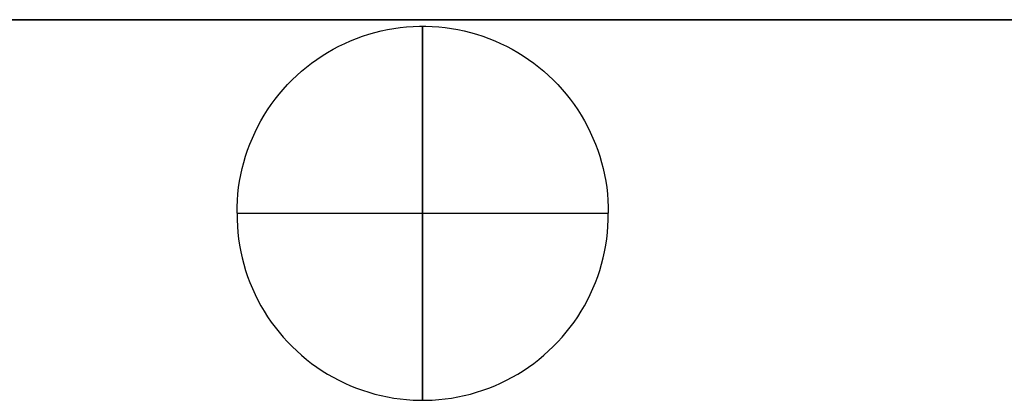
# Model space of a CAD drawing. Header units: millimetres. Extents: x -299 to -179, y 76 to 121.
# Tile 38 of 69: x -209.44 to -194.37, y 92.51 to 98.33. Entities that reach past the tile are written whole.
import ezdxf

# ---------------------------------------------------------------- set-up
doc = ezdxf.new("R2010")
doc.units = ezdxf.units.MM
doc.header["$MEASUREMENT"] = 0
doc.layers.add('Predefinito', color=7, linetype='Continuous', true_color=0x000000)

msp = doc.modelspace()

# ---------------------------------------------------------------- linework, layer by layer
at = {"layer": 'Predefinito'}
for p, q in [((-299.041, 98.335, -14), (-179.541, 98.335, -14)), ((-183.072, 98.335, -9.079), (-225.44, 98.335, -9.079)), ((-204.097, 98.112, -8.69), (-204.002, 98.139, -8.69)), ((-204.002, 98.139, -8.69), (-203.907, 98.163, -8.69)), ((-203.907, 98.163, -8.69), (-203.81, 98.183, -8.69)), ((-203.81, 98.183, -8.69), (-203.713, 98.2, -8.69)), ((-203.713, 98.2, -8.69), (-203.616, 98.214, -8.69)), ((-203.616, 98.214, -8.69), (-203.518, 98.224, -8.69)), ((-203.518, 98.224, -8.69), (-203.419, 98.231, -8.69)), ((-203.419, 98.231, -8.69), (-203.321, 98.235, -8.69)), ((-203.321, 98.235, -8.69), (-203.222, 98.235, -8.69)), ((-203.272, 98.234, -8.696), (-203.272, 98.235, -8.694)), ((-203.272, 98.235, -8.694), (-203.272, 98.235, -8.693)), ((-203.272, 98.235, -8.693), (-203.272, 98.235, -8.691)), ((-203.272, 98.235, -8.691), (-203.272, 98.235, -8.69)), ((-203.272, 98.235, -8.69), (-203.272, 98.235, -8.689)), ((-203.272, 98.235, -8.689), (-203.272, 98.235, -8.687)), ((-203.272, 98.235, -8.687), (-203.272, 98.235, -8.686)), ((-203.272, 98.235, -8.686), (-203.272, 98.234, -8.684)), ((-203.272, 98.233, -8.698), (-203.272, 98.234, -8.697)), ((-203.272, 98.234, -8.697), (-203.272, 98.234, -8.696)), ((-203.272, 98.234, -8.684), (-203.272, 98.234, -8.683)), ((-203.272, 98.234, -8.683), (-203.272, 98.233, -8.682)), ((-203.272, 98.232, -8.701), (-203.272, 98.233, -8.7)), ((-203.272, 98.233, -8.7), (-203.272, 98.233, -8.698)), ((-203.272, 98.233, -8.682), (-203.272, 98.233, -8.68)), ((-203.272, 98.233, -8.68), (-203.272, 98.232, -8.679)), ((-203.272, 98.231, -8.703), (-203.272, 98.232, -8.701)), ((-203.272, 98.232, -8.679), (-203.272, 98.231, -8.677)), ((-203.272, 98.23, -8.705), (-203.272, 98.231, -8.704)), ((-203.272, 98.231, -8.704), (-203.272, 98.231, -8.703)), ((-203.272, 98.231, -8.677), (-203.272, 98.231, -8.676)), ((-203.272, 98.231, -8.676), (-203.272, 98.23, -8.675)), ((-203.272, 98.229, -8.707), (-203.272, 98.23, -8.705)), ((-203.272, 98.23, -8.675), (-203.272, 98.229, -8.673)), ((-203.272, 98.227, -8.708), (-203.272, 98.229, -8.707)), ((-203.272, 98.229, -8.673), (-203.272, 98.227, -8.672)), ((-203.272, 98.226, -8.71), (-203.272, 98.227, -8.708)), ((-203.272, 98.227, -8.672), (-203.272, 98.226, -8.67)), ((-203.272, 98.225, -8.711), (-203.272, 98.226, -8.71)), ((-203.272, 98.226, -8.67), (-203.272, 98.225, -8.669)), ((-203.272, 98.223, -8.712), (-203.272, 98.225, -8.711)), ((-203.272, 98.225, -8.669), (-203.272, 98.223, -8.668)), ((-203.272, 98.222, -8.714), (-203.272, 98.223, -8.712)), ((-203.272, 98.223, -8.668), (-203.272, 98.222, -8.666)), ((-203.272, 98.22, -8.715), (-203.272, 98.222, -8.714)), ((-203.272, 98.222, -8.666), (-203.272, 98.22, -8.665)), ((-203.272, 98.219, -8.717), (-203.272, 98.22, -8.715)), ((-203.272, 98.22, -8.665), (-203.272, 98.219, -8.663)), ((-203.272, 98.217, -8.718), (-203.272, 98.219, -8.717)), ((-203.272, 98.219, -8.663), (-203.272, 98.217, -8.662)), ((-203.272, 98.215, -8.72), (-203.272, 98.217, -8.718)), ((-203.272, 98.217, -8.662), (-203.272, 98.215, -8.66)), ((-203.272, 98.213, -8.721), (-203.272, 98.215, -8.72)), ((-203.272, 98.215, -8.66), (-203.272, 98.213, -8.659)), ((-203.272, 98.211, -8.722), (-203.272, 98.213, -8.721)), ((-203.272, 98.213, -8.659), (-203.272, 98.211, -8.658)), ((-203.272, 98.209, -8.724), (-203.272, 98.211, -8.722)), ((-203.272, 98.211, -8.658), (-203.272, 98.209, -8.656)), ((-203.272, 98.206, -8.725), (-203.272, 98.209, -8.724)), ((-203.272, 98.209, -8.656), (-203.272, 98.206, -8.655)), ((-203.272, 98.204, -8.727), (-203.272, 98.206, -8.725)), ((-203.272, 98.206, -8.655), (-203.272, 98.204, -8.653)), ((-203.272, 98.199, -8.73), (-203.272, 98.204, -8.727)), ((-203.272, 98.204, -8.653), (-203.272, 98.199, -8.65)), ((-203.272, 98.193, -8.733), (-203.272, 98.199, -8.73)), ((-203.272, 98.199, -8.65), (-203.272, 98.193, -8.647)), ((-203.272, 98.187, -8.735), (-203.272, 98.193, -8.733)), ((-203.272, 98.193, -8.647), (-203.272, 98.187, -8.645)), ((-203.272, 98.181, -8.738), (-203.272, 98.187, -8.735)), ((-203.272, 98.187, -8.645), (-203.272, 98.181, -8.642)), ((-203.272, 98.174, -8.741), (-203.272, 98.181, -8.738)), ((-203.272, 98.181, -8.642), (-203.272, 98.174, -8.639)), ((-203.272, 98.167, -8.744), (-203.272, 98.174, -8.741)), ((-203.272, 98.174, -8.639), (-203.272, 98.167, -8.636)), ((-203.272, 98.159, -8.747), (-203.272, 98.167, -8.744)), ((-203.272, 98.167, -8.636), (-203.272, 98.159, -8.633)), ((-203.272, 98.143, -8.753), (-203.272, 98.159, -8.747)), ((-203.272, 98.159, -8.633), (-203.272, 98.143, -8.627)), ((-203.272, 98.125, -8.759), (-203.272, 98.143, -8.753)), ((-203.272, 98.143, -8.627), (-203.272, 98.125, -8.621)), ((-203.222, 98.235, -8.69), (-203.124, 98.231, -8.69)), ((-203.124, 98.231, -8.69), (-203.025, 98.224, -8.69)), ((-203.025, 98.224, -8.69), (-202.927, 98.214, -8.69)), ((-202.927, 98.214, -8.69), (-202.83, 98.2, -8.69)), ((-202.83, 98.2, -8.69), (-202.733, 98.183, -8.69)), ((-202.733, 98.183, -8.69), (-202.636, 98.163, -8.69)), ((-202.636, 98.163, -8.69), (-202.541, 98.139, -8.69)), ((-202.541, 98.139, -8.69), (-202.446, 98.112, -8.69)), ((-204.465, 97.972, -8.69), (-204.375, 98.012, -8.69)), ((-204.375, 98.012, -8.69), (-204.284, 98.049, -8.69)), ((-204.284, 98.049, -8.69), (-204.191, 98.082, -8.69)), ((-204.191, 98.082, -8.69), (-204.097, 98.112, -8.69)), ((-203.272, 98.105, -8.765), (-203.272, 98.125, -8.759)), ((-203.272, 98.125, -8.621), (-203.272, 98.105, -8.615)), ((-203.272, 98.083, -8.77), (-203.272, 98.105, -8.765)), ((-203.272, 98.105, -8.615), (-203.272, 98.083, -8.61)), ((-203.272, 98.034, -8.782), (-203.272, 98.083, -8.77)), ((-203.272, 98.083, -8.61), (-203.272, 98.034, -8.598)), ((-203.272, 97.978, -8.793), (-203.272, 98.034, -8.782)), ((-203.272, 98.034, -8.598), (-203.272, 97.978, -8.586)), ((-202.446, 98.112, -8.69), (-202.352, 98.082, -8.69)), ((-202.352, 98.082, -8.69), (-202.259, 98.049, -8.69)), ((-202.259, 98.049, -8.69), (-202.168, 98.012, -8.69)), ((-202.168, 98.012, -8.69), (-202.078, 97.972, -8.69)), ((-204.727, 97.834, -8.69), (-204.641, 97.883, -8.69)), ((-204.641, 97.883, -8.69), (-204.554, 97.929, -8.69)), ((-204.554, 97.929, -8.69), (-204.465, 97.972, -8.69)), ((-203.272, 97.915, -8.805), (-203.272, 97.978, -8.793)), ((-203.272, 97.978, -8.586), (-203.272, 97.915, -8.575)), ((-203.272, 97.768, -8.827), (-203.272, 97.915, -8.805)), ((-203.272, 97.915, -8.575), (-203.272, 97.768, -8.553)), ((-202.078, 97.972, -8.69), (-201.989, 97.929, -8.69)), ((-201.989, 97.929, -8.69), (-201.902, 97.883, -8.69)), ((-201.902, 97.883, -8.69), (-201.816, 97.834, -8.69)), ((-204.972, 97.67, -8.69), (-204.892, 97.727, -8.69)), ((-204.892, 97.727, -8.69), (-204.81, 97.782, -8.69)), ((-204.81, 97.782, -8.69), (-204.727, 97.834, -8.69)), ((-203.272, 97.595, -8.848), (-203.272, 97.768, -8.827)), ((-203.272, 97.768, -8.553), (-203.272, 97.595, -8.532)), ((-201.816, 97.834, -8.69), (-201.733, 97.782, -8.69)), ((-201.733, 97.782, -8.69), (-201.651, 97.727, -8.69)), ((-201.651, 97.727, -8.69), (-201.571, 97.67, -8.69)), ((-205.2, 97.481, -8.69), (-205.126, 97.547, -8.69)), ((-205.126, 97.547, -8.69), (-205.05, 97.61, -8.69)), ((-205.05, 97.61, -8.69), (-204.972, 97.67, -8.69)), ((-203.272, 97.397, -8.867), (-203.272, 97.595, -8.848)), ((-203.272, 97.595, -8.532), (-203.272, 97.397, -8.513)), ((-201.571, 97.67, -8.69), (-201.493, 97.61, -8.69)), ((-201.493, 97.61, -8.69), (-201.417, 97.547, -8.69)), ((-201.417, 97.547, -8.69), (-201.344, 97.481, -8.69)), ((-205.34, 97.342, -8.69), (-205.271, 97.413, -8.69)), ((-205.271, 97.413, -8.69), (-205.2, 97.481, -8.69)), ((-203.272, 96.939, -8.899), (-203.272, 97.397, -8.867)), ((-203.272, 97.397, -8.513), (-203.272, 96.939, -8.481)), ((-201.344, 97.481, -8.69), (-201.272, 97.413, -8.69)), ((-201.272, 97.413, -8.69), (-201.204, 97.342, -8.69)), ((-205.47, 97.194, -8.69), (-205.406, 97.269, -8.69)), ((-205.406, 97.269, -8.69), (-205.34, 97.342, -8.69)), ((-201.204, 97.342, -8.69), (-201.137, 97.269, -8.69)), ((-201.137, 97.269, -8.69), (-201.073, 97.194, -8.69)), ((-205.589, 97.038, -8.69), (-205.531, 97.117, -8.69)), ((-205.531, 97.117, -8.69), (-205.47, 97.194, -8.69)), ((-201.073, 97.194, -8.69), (-201.012, 97.117, -8.69)), ((-201.012, 97.117, -8.69), (-200.954, 97.038, -8.69)), ((-205.698, 96.873, -8.69), (-205.645, 96.956, -8.69)), ((-205.645, 96.956, -8.69), (-205.589, 97.038, -8.69)), ((-203.272, 96.426, -8.922), (-203.272, 96.939, -8.899)), ((-203.272, 96.939, -8.481), (-203.272, 96.426, -8.458)), ((-200.954, 97.038, -8.69), (-200.898, 96.956, -8.69)), ((-200.898, 96.956, -8.69), (-200.845, 96.873, -8.69)), ((-205.794, 96.701, -8.69), (-205.748, 96.788, -8.69)), ((-205.748, 96.788, -8.69), (-205.698, 96.873, -8.69)), ((-200.845, 96.873, -8.69), (-200.796, 96.788, -8.69)), ((-200.796, 96.788, -8.69), (-200.749, 96.701, -8.69)), ((-205.838, 96.613, -8.69), (-205.794, 96.701, -8.69)), ((-200.749, 96.701, -8.69), (-200.705, 96.613, -8.69)), ((-205.917, 96.432, -8.69), (-205.879, 96.523, -8.69)), ((-205.879, 96.523, -8.69), (-205.838, 96.613, -8.69)), ((-200.705, 96.613, -8.69), (-200.664, 96.523, -8.69)), ((-200.664, 96.523, -8.69), (-200.627, 96.432, -8.69)), ((-205.982, 96.246, -8.69), (-205.951, 96.34, -8.69)), ((-205.951, 96.34, -8.69), (-205.917, 96.432, -8.69)), ((-203.272, 95.373, -8.94), (-203.272, 96.426, -8.922)), ((-203.272, 96.426, -8.458), (-203.272, 95.373, -8.44)), ((-200.627, 96.432, -8.69), (-200.592, 96.34, -8.69)), ((-200.592, 96.34, -8.69), (-200.561, 96.246, -8.69)), ((-206.01, 96.152, -8.69), (-205.982, 96.246, -8.69)), ((-200.561, 96.246, -8.69), (-200.533, 96.152, -8.69)), ((-206.056, 95.96, -8.69), (-206.035, 96.056, -8.69)), ((-206.035, 96.056, -8.69), (-206.01, 96.152, -8.69)), ((-200.533, 96.152, -8.69), (-200.508, 96.056, -8.69)), ((-200.508, 96.056, -8.69), (-200.487, 95.96, -8.69)), ((-206.074, 95.863, -8.69), (-206.056, 95.96, -8.69)), ((-200.487, 95.96, -8.69), (-200.469, 95.863, -8.69)), ((-206.1, 95.668, -8.69), (-206.089, 95.766, -8.69)), ((-206.089, 95.766, -8.69), (-206.074, 95.863, -8.69)), ((-200.469, 95.863, -8.69), (-200.454, 95.766, -8.69)), ((-200.454, 95.766, -8.69), (-200.443, 95.668, -8.69)), ((-206.108, 95.57, -8.69), (-206.1, 95.668, -8.69)), ((-200.443, 95.668, -8.69), (-200.435, 95.57, -8.69)), ((-206.113, 95.373, -8.69), (-206.112, 95.471, -8.69)), ((-206.112, 95.471, -8.69), (-206.108, 95.57, -8.69)), ((-200.435, 95.57, -8.69), (-200.431, 95.471, -8.69)), ((-200.431, 95.471, -8.69), (-200.43, 95.373, -8.69)), ((-206.113, 95.373, -8.69), (-206.112, 95.274, -8.69)), ((-206.113, 95.373, -8.69), (-206.113, 95.373, -8.691)), ((-206.113, 95.373, -8.691), (-206.113, 95.373, -8.693)), ((-206.113, 95.373, -8.693), (-206.113, 95.373, -8.694)), ((-206.113, 95.373, -8.694), (-206.113, 95.373, -8.696)), ((-206.113, 95.373, -8.696), (-206.112, 95.373, -8.697)), ((-206.113, 95.373, -8.69), (-206.113, 95.373, -8.689)), ((-206.113, 95.373, -8.689), (-206.113, 95.373, -8.687)), ((-206.113, 95.373, -8.687), (-206.113, 95.373, -8.686)), ((-206.113, 95.373, -8.686), (-206.113, 95.373, -8.684)), ((-206.113, 95.373, -8.684), (-206.112, 95.373, -8.683)), ((-206.112, 95.373, -8.697), (-206.112, 95.373, -8.698)), ((-206.112, 95.373, -8.698), (-206.111, 95.373, -8.7)), ((-206.112, 95.373, -8.683), (-206.112, 95.373, -8.682)), ((-206.112, 95.373, -8.682), (-206.111, 95.373, -8.68)), ((-206.112, 95.274, -8.69), (-206.108, 95.176, -8.69)), ((-206.111, 95.373, -8.7), (-206.11, 95.373, -8.701)), ((-206.111, 95.373, -8.68), (-206.11, 95.373, -8.679)), ((-206.11, 95.373, -8.701), (-206.11, 95.373, -8.703)), ((-206.11, 95.373, -8.703), (-206.109, 95.373, -8.704)), ((-206.11, 95.373, -8.679), (-206.11, 95.373, -8.677)), ((-206.11, 95.373, -8.677), (-206.109, 95.373, -8.676)), ((-206.109, 95.373, -8.704), (-206.108, 95.373, -8.705)), ((-206.109, 95.373, -8.676), (-206.108, 95.373, -8.675)), ((-206.108, 95.373, -8.705), (-206.107, 95.373, -8.707)), ((-206.108, 95.373, -8.675), (-206.107, 95.373, -8.673)), ((-206.107, 95.373, -8.707), (-206.106, 95.373, -8.708)), ((-206.107, 95.373, -8.673), (-206.106, 95.373, -8.672)), ((-206.106, 95.373, -8.708), (-206.105, 95.373, -8.71)), ((-206.106, 95.373, -8.672), (-206.105, 95.373, -8.67)), ((-206.105, 95.373, -8.71), (-206.103, 95.373, -8.711)), ((-206.105, 95.373, -8.67), (-206.103, 95.373, -8.669)), ((-206.103, 95.373, -8.711), (-206.102, 95.373, -8.712)), ((-206.103, 95.373, -8.669), (-206.102, 95.373, -8.668)), ((-206.102, 95.373, -8.712), (-206.1, 95.373, -8.714)), ((-206.102, 95.373, -8.668), (-206.1, 95.373, -8.666)), ((-206.1, 95.373, -8.714), (-206.099, 95.373, -8.715)), ((-206.1, 95.373, -8.666), (-206.099, 95.373, -8.665)), ((-206.099, 95.373, -8.715), (-206.097, 95.373, -8.717)), ((-206.099, 95.373, -8.665), (-206.097, 95.373, -8.663)), ((-206.097, 95.373, -8.717), (-206.095, 95.373, -8.718)), ((-206.097, 95.373, -8.663), (-206.095, 95.373, -8.662)), ((-206.095, 95.373, -8.718), (-206.093, 95.373, -8.72)), ((-206.095, 95.373, -8.662), (-206.093, 95.373, -8.66)), ((-206.093, 95.373, -8.72), (-206.091, 95.373, -8.721)), ((-206.093, 95.373, -8.66), (-206.091, 95.373, -8.659)), ((-206.091, 95.373, -8.721), (-206.089, 95.373, -8.722)), ((-206.091, 95.373, -8.659), (-206.089, 95.373, -8.658)), ((-206.089, 95.373, -8.722), (-206.087, 95.373, -8.724)), ((-206.089, 95.373, -8.658), (-206.087, 95.373, -8.656)), ((-206.087, 95.373, -8.724), (-206.085, 95.373, -8.725)), ((-206.087, 95.373, -8.656), (-206.085, 95.373, -8.655)), ((-206.085, 95.373, -8.725), (-206.082, 95.373, -8.727)), ((-206.085, 95.373, -8.655), (-206.082, 95.373, -8.653)), ((-206.082, 95.373, -8.727), (-206.077, 95.373, -8.73)), ((-206.082, 95.373, -8.653), (-206.077, 95.373, -8.65)), ((-206.077, 95.373, -8.73), (-206.072, 95.373, -8.733)), ((-206.077, 95.373, -8.65), (-206.072, 95.373, -8.647)), ((-206.072, 95.373, -8.733), (-206.066, 95.373, -8.735)), ((-206.072, 95.373, -8.647), (-206.066, 95.373, -8.645)), ((-206.066, 95.373, -8.735), (-206.06, 95.373, -8.738)), ((-206.066, 95.373, -8.645), (-206.06, 95.373, -8.642)), ((-206.06, 95.373, -8.738), (-206.053, 95.373, -8.741)), ((-206.06, 95.373, -8.642), (-206.053, 95.373, -8.639)), ((-206.053, 95.373, -8.741), (-206.046, 95.373, -8.744)), ((-206.053, 95.373, -8.639), (-206.046, 95.373, -8.636)), ((-206.046, 95.373, -8.744), (-206.038, 95.373, -8.747)), ((-206.046, 95.373, -8.636), (-206.038, 95.373, -8.633)), ((-206.038, 95.373, -8.747), (-206.022, 95.373, -8.753)), ((-206.038, 95.373, -8.633), (-206.022, 95.373, -8.627)), ((-206.022, 95.373, -8.753), (-206.004, 95.373, -8.759)), ((-206.022, 95.373, -8.627), (-206.004, 95.373, -8.621)), ((-206.004, 95.373, -8.759), (-205.984, 95.373, -8.765)), ((-206.004, 95.373, -8.621), (-205.984, 95.373, -8.615)), ((-205.984, 95.373, -8.765), (-205.962, 95.373, -8.77)), ((-205.984, 95.373, -8.615), (-205.962, 95.373, -8.61)), ((-205.962, 95.373, -8.77), (-205.914, 95.373, -8.782)), ((-205.962, 95.373, -8.61), (-205.914, 95.373, -8.598)), ((-205.914, 95.373, -8.782), (-205.858, 95.373, -8.793)), ((-205.914, 95.373, -8.598), (-205.858, 95.373, -8.586)), ((-205.858, 95.373, -8.793), (-205.796, 95.373, -8.805)), ((-205.858, 95.373, -8.586), (-205.796, 95.373, -8.575)), ((-205.796, 95.373, -8.805), (-205.65, 95.373, -8.827)), ((-205.796, 95.373, -8.575), (-205.65, 95.373, -8.553)), ((-205.65, 95.373, -8.827), (-205.478, 95.373, -8.848)), ((-205.65, 95.373, -8.553), (-205.478, 95.373, -8.532)), ((-205.478, 95.373, -8.848), (-205.281, 95.373, -8.867)), ((-205.478, 95.373, -8.532), (-205.281, 95.373, -8.513)), ((-205.281, 95.373, -8.867), (-204.827, 95.373, -8.899)), ((-205.281, 95.373, -8.513), (-204.827, 95.373, -8.481)), ((-204.827, 95.373, -8.899), (-204.318, 95.373, -8.922)), ((-204.827, 95.373, -8.481), (-204.318, 95.373, -8.458)), ((-204.318, 95.373, -8.922), (-203.272, 95.373, -8.94)), ((-204.318, 95.373, -8.458), (-203.272, 95.373, -8.44)), ((-203.272, 94.319, -8.922), (-203.272, 95.373, -8.94)), ((-203.272, 95.373, -8.44), (-203.272, 94.319, -8.458)), ((-203.272, 95.373, -8.94), (-202.226, 95.373, -8.922)), ((-203.272, 95.373, -8.44), (-202.226, 95.373, -8.458)), ((-202.226, 95.373, -8.922), (-201.717, 95.373, -8.899)), ((-202.226, 95.373, -8.458), (-201.717, 95.373, -8.481)), ((-201.717, 95.373, -8.899), (-201.262, 95.373, -8.867)), ((-201.717, 95.373, -8.481), (-201.262, 95.373, -8.513)), ((-201.262, 95.373, -8.867), (-201.065, 95.373, -8.848)), ((-201.262, 95.373, -8.513), (-201.065, 95.373, -8.532)), ((-201.065, 95.373, -8.848), (-200.893, 95.373, -8.827)), ((-201.065, 95.373, -8.532), (-200.893, 95.373, -8.553)), ((-200.893, 95.373, -8.827), (-200.747, 95.373, -8.805)), ((-200.893, 95.373, -8.553), (-200.747, 95.373, -8.575)), ((-200.747, 95.373, -8.805), (-200.685, 95.373, -8.793)), ((-200.747, 95.373, -8.575), (-200.685, 95.373, -8.586)), ((-200.685, 95.373, -8.793), (-200.629, 95.373, -8.782)), ((-200.685, 95.373, -8.586), (-200.629, 95.373, -8.598)), ((-200.629, 95.373, -8.782), (-200.581, 95.373, -8.77)), ((-200.629, 95.373, -8.598), (-200.581, 95.373, -8.61)), ((-200.581, 95.373, -8.77), (-200.559, 95.373, -8.765)), ((-200.581, 95.373, -8.61), (-200.559, 95.373, -8.615)), ((-200.559, 95.373, -8.765), (-200.54, 95.373, -8.759)), ((-200.559, 95.373, -8.615), (-200.54, 95.373, -8.621)), ((-200.54, 95.373, -8.759), (-200.521, 95.373, -8.753)), ((-200.54, 95.373, -8.621), (-200.521, 95.373, -8.627)), ((-200.521, 95.373, -8.753), (-200.505, 95.373, -8.747)), ((-200.521, 95.373, -8.627), (-200.505, 95.373, -8.633)), ((-200.505, 95.373, -8.747), (-200.497, 95.373, -8.744)), ((-200.505, 95.373, -8.633), (-200.497, 95.373, -8.636)), ((-200.497, 95.373, -8.744), (-200.49, 95.373, -8.741)), ((-200.497, 95.373, -8.636), (-200.49, 95.373, -8.639)), ((-200.49, 95.373, -8.741), (-200.484, 95.373, -8.738)), ((-200.49, 95.373, -8.639), (-200.484, 95.373, -8.642)), ((-200.484, 95.373, -8.738), (-200.477, 95.373, -8.735)), ((-200.484, 95.373, -8.642), (-200.477, 95.373, -8.645)), ((-200.477, 95.373, -8.735), (-200.471, 95.373, -8.733)), ((-200.477, 95.373, -8.645), (-200.471, 95.373, -8.647)), ((-200.471, 95.373, -8.733), (-200.466, 95.373, -8.73)), ((-200.471, 95.373, -8.647), (-200.466, 95.373, -8.65)), ((-200.466, 95.373, -8.73), (-200.461, 95.373, -8.727)), ((-200.466, 95.373, -8.65), (-200.461, 95.373, -8.653)), ((-200.461, 95.373, -8.727), (-200.458, 95.373, -8.725)), ((-200.461, 95.373, -8.653), (-200.458, 95.373, -8.655)), ((-200.458, 95.373, -8.725), (-200.456, 95.373, -8.724)), ((-200.458, 95.373, -8.655), (-200.456, 95.373, -8.656)), ((-200.456, 95.373, -8.724), (-200.454, 95.373, -8.722)), ((-200.456, 95.373, -8.656), (-200.454, 95.373, -8.658)), ((-200.454, 95.373, -8.722), (-200.452, 95.373, -8.721)), ((-200.454, 95.373, -8.658), (-200.452, 95.373, -8.659)), ((-200.452, 95.373, -8.721), (-200.45, 95.373, -8.72)), ((-200.452, 95.373, -8.659), (-200.45, 95.373, -8.66)), ((-200.45, 95.373, -8.72), (-200.448, 95.373, -8.718)), ((-200.45, 95.373, -8.66), (-200.448, 95.373, -8.662)), ((-200.448, 95.373, -8.718), (-200.446, 95.373, -8.717)), ((-200.448, 95.373, -8.662), (-200.446, 95.373, -8.663)), ((-200.446, 95.373, -8.717), (-200.444, 95.373, -8.715)), ((-200.446, 95.373, -8.663), (-200.444, 95.373, -8.665)), ((-200.444, 95.373, -8.715), (-200.443, 95.373, -8.714)), ((-200.444, 95.373, -8.665), (-200.443, 95.373, -8.666)), ((-200.443, 95.373, -8.714), (-200.441, 95.373, -8.712)), ((-200.443, 95.373, -8.666), (-200.441, 95.373, -8.668)), ((-200.441, 95.373, -8.712), (-200.44, 95.373, -8.711)), ((-200.441, 95.373, -8.668), (-200.44, 95.373, -8.669)), ((-200.44, 95.373, -8.711), (-200.439, 95.373, -8.71)), ((-200.44, 95.373, -8.669), (-200.439, 95.373, -8.67)), ((-200.439, 95.373, -8.71), (-200.437, 95.373, -8.708)), ((-200.439, 95.373, -8.67), (-200.437, 95.373, -8.672)), ((-200.437, 95.373, -8.708), (-200.436, 95.373, -8.707)), ((-200.437, 95.373, -8.672), (-200.436, 95.373, -8.673)), ((-200.436, 95.373, -8.707), (-200.435, 95.373, -8.705)), ((-200.436, 95.373, -8.673), (-200.435, 95.373, -8.675)), ((-200.435, 95.373, -8.705), (-200.434, 95.373, -8.704)), ((-200.435, 95.373, -8.675), (-200.434, 95.373, -8.676)), ((-200.435, 95.176, -8.69), (-200.431, 95.274, -8.69)), ((-200.434, 95.373, -8.704), (-200.433, 95.373, -8.703)), ((-200.434, 95.373, -8.676), (-200.433, 95.373, -8.677)), ((-200.433, 95.373, -8.703), (-200.433, 95.373, -8.701)), ((-200.433, 95.373, -8.701), (-200.432, 95.373, -8.7)), ((-200.433, 95.373, -8.677), (-200.433, 95.373, -8.679)), ((-200.433, 95.373, -8.679), (-200.432, 95.373, -8.68)), ((-200.432, 95.373, -8.7), (-200.431, 95.373, -8.698)), ((-200.432, 95.373, -8.68), (-200.431, 95.373, -8.682)), ((-200.431, 95.274, -8.69), (-200.43, 95.373, -8.69)), ((-200.431, 95.373, -8.698), (-200.431, 95.373, -8.697)), ((-200.431, 95.373, -8.697), (-200.431, 95.373, -8.696)), ((-200.431, 95.373, -8.696), (-200.43, 95.373, -8.694)), ((-200.431, 95.373, -8.682), (-200.431, 95.373, -8.683)), ((-200.431, 95.373, -8.683), (-200.431, 95.373, -8.684)), ((-200.431, 95.373, -8.684), (-200.43, 95.373, -8.686)), ((-200.43, 95.373, -8.694), (-200.43, 95.373, -8.693)), ((-200.43, 95.373, -8.693), (-200.43, 95.373, -8.691)), ((-200.43, 95.373, -8.691), (-200.43, 95.373, -8.69)), ((-200.43, 95.373, -8.686), (-200.43, 95.373, -8.687)), ((-200.43, 95.373, -8.687), (-200.43, 95.373, -8.689)), ((-200.43, 95.373, -8.689), (-200.43, 95.373, -8.69)), ((-206.108, 95.176, -8.69), (-206.1, 95.077, -8.69)), ((-200.443, 95.077, -8.69), (-200.435, 95.176, -8.69)), ((-206.1, 95.077, -8.69), (-206.089, 94.98, -8.69)), ((-206.089, 94.98, -8.69), (-206.074, 94.882, -8.69)), ((-200.469, 94.882, -8.69), (-200.454, 94.98, -8.69)), ((-200.454, 94.98, -8.69), (-200.443, 95.077, -8.69)), ((-206.074, 94.882, -8.69), (-206.056, 94.785, -8.69)), ((-200.487, 94.785, -8.69), (-200.469, 94.882, -8.69)), ((-206.056, 94.785, -8.69), (-206.035, 94.689, -8.69)), ((-206.035, 94.689, -8.69), (-206.01, 94.594, -8.69)), ((-200.533, 94.594, -8.69), (-200.508, 94.689, -8.69)), ((-200.508, 94.689, -8.69), (-200.487, 94.785, -8.69)), ((-206.01, 94.594, -8.69), (-205.982, 94.499, -8.69)), ((-200.561, 94.499, -8.69), (-200.533, 94.594, -8.69)), ((-205.982, 94.499, -8.69), (-205.951, 94.406, -8.69)), ((-205.951, 94.406, -8.69), (-205.917, 94.313, -8.69)), ((-200.627, 94.313, -8.69), (-200.592, 94.406, -8.69)), ((-200.592, 94.406, -8.69), (-200.561, 94.499, -8.69)), ((-205.917, 94.313, -8.69), (-205.879, 94.222, -8.69)), ((-205.879, 94.222, -8.69), (-205.838, 94.132, -8.69)), ((-203.272, 93.806, -8.899), (-203.272, 94.319, -8.922)), ((-203.272, 94.319, -8.458), (-203.272, 93.806, -8.481)), ((-200.705, 94.132, -8.69), (-200.664, 94.222, -8.69)), ((-200.664, 94.222, -8.69), (-200.627, 94.313, -8.69)), ((-205.838, 94.132, -8.69), (-205.794, 94.044, -8.69)), ((-200.749, 94.044, -8.69), (-200.705, 94.132, -8.69)), ((-205.794, 94.044, -8.69), (-205.748, 93.957, -8.69)), ((-205.748, 93.957, -8.69), (-205.698, 93.872, -8.69)), ((-200.845, 93.872, -8.69), (-200.796, 93.957, -8.69)), ((-200.796, 93.957, -8.69), (-200.749, 94.044, -8.69)), ((-205.698, 93.872, -8.69), (-205.645, 93.789, -8.69)), ((-205.645, 93.789, -8.69), (-205.589, 93.708, -8.69)), ((-203.272, 93.349, -8.867), (-203.272, 93.806, -8.899)), ((-203.272, 93.806, -8.481), (-203.272, 93.349, -8.513)), ((-200.954, 93.708, -8.69), (-200.898, 93.789, -8.69)), ((-200.898, 93.789, -8.69), (-200.845, 93.872, -8.69)), ((-205.589, 93.708, -8.69), (-205.531, 93.628, -8.69)), ((-205.531, 93.628, -8.69), (-205.47, 93.551, -8.69)), ((-201.073, 93.551, -8.69), (-201.012, 93.628, -8.69)), ((-201.012, 93.628, -8.69), (-200.954, 93.708, -8.69)), ((-205.47, 93.551, -8.69), (-205.406, 93.476, -8.69)), ((-205.406, 93.476, -8.69), (-205.34, 93.403, -8.69)), ((-201.204, 93.403, -8.69), (-201.137, 93.476, -8.69)), ((-201.137, 93.476, -8.69), (-201.073, 93.551, -8.69)), ((-205.34, 93.403, -8.69), (-205.271, 93.333, -8.69)), ((-205.271, 93.333, -8.69), (-205.2, 93.265, -8.69)), ((-203.272, 93.151, -8.848), (-203.272, 93.349, -8.867)), ((-203.272, 93.349, -8.513), (-203.272, 93.151, -8.532)), ((-201.344, 93.265, -8.69), (-201.272, 93.333, -8.69)), ((-201.272, 93.333, -8.69), (-201.204, 93.403, -8.69)), ((-205.2, 93.265, -8.69), (-205.126, 93.199, -8.69)), ((-205.126, 93.199, -8.69), (-205.05, 93.136, -8.69)), ((-201.493, 93.136, -8.69), (-201.417, 93.199, -8.69)), ((-201.417, 93.199, -8.69), (-201.344, 93.265, -8.69)), ((-205.05, 93.136, -8.69), (-204.972, 93.076, -8.69)), ((-204.972, 93.076, -8.69), (-204.892, 93.018, -8.69)), ((-204.892, 93.018, -8.69), (-204.81, 92.963, -8.69)), ((-203.272, 92.977, -8.827), (-203.272, 93.151, -8.848)), ((-203.272, 93.151, -8.532), (-203.272, 92.977, -8.553)), ((-201.733, 92.963, -8.69), (-201.651, 93.018, -8.69)), ((-201.651, 93.018, -8.69), (-201.571, 93.076, -8.69)), ((-201.571, 93.076, -8.69), (-201.493, 93.136, -8.69)), ((-204.81, 92.963, -8.69), (-204.727, 92.911, -8.69)), ((-204.727, 92.911, -8.69), (-204.641, 92.862, -8.69)), ((-204.641, 92.862, -8.69), (-204.554, 92.816, -8.69)), ((-203.272, 92.83, -8.805), (-203.272, 92.977, -8.827)), ((-203.272, 92.977, -8.553), (-203.272, 92.83, -8.575)), ((-201.989, 92.816, -8.69), (-201.902, 92.862, -8.69)), ((-201.902, 92.862, -8.69), (-201.816, 92.911, -8.69)), ((-201.816, 92.911, -8.69), (-201.733, 92.963, -8.69)), ((-204.554, 92.816, -8.69), (-204.465, 92.773, -8.69)), ((-204.465, 92.773, -8.69), (-204.375, 92.733, -8.69)), ((-204.375, 92.733, -8.69), (-204.284, 92.697, -8.69)), ((-203.272, 92.767, -8.793), (-203.272, 92.83, -8.805)), ((-203.272, 92.83, -8.575), (-203.272, 92.767, -8.586)), ((-203.272, 92.711, -8.782), (-203.272, 92.767, -8.793)), ((-203.272, 92.767, -8.586), (-203.272, 92.711, -8.598)), ((-203.272, 92.663, -8.77), (-203.272, 92.711, -8.782)), ((-203.272, 92.711, -8.598), (-203.272, 92.663, -8.61)), ((-202.259, 92.697, -8.69), (-202.168, 92.733, -8.69)), ((-202.168, 92.733, -8.69), (-202.078, 92.773, -8.69)), ((-202.078, 92.773, -8.69), (-201.989, 92.816, -8.69)), ((-204.284, 92.697, -8.69), (-204.191, 92.663, -8.69)), ((-204.191, 92.663, -8.69), (-204.097, 92.633, -8.69)), ((-204.097, 92.633, -8.69), (-204.002, 92.606, -8.69)), ((-204.002, 92.606, -8.69), (-203.907, 92.582, -8.69)), ((-203.907, 92.582, -8.69), (-203.81, 92.562, -8.69)), ((-203.81, 92.562, -8.69), (-203.713, 92.545, -8.69)), ((-203.272, 92.641, -8.765), (-203.272, 92.663, -8.77)), ((-203.272, 92.663, -8.61), (-203.272, 92.641, -8.615)), ((-203.272, 92.621, -8.759), (-203.272, 92.641, -8.765)), ((-203.272, 92.641, -8.615), (-203.272, 92.621, -8.621)), ((-203.272, 92.603, -8.753), (-203.272, 92.621, -8.759)), ((-203.272, 92.621, -8.621), (-203.272, 92.603, -8.627)), ((-203.272, 92.586, -8.747), (-203.272, 92.603, -8.753)), ((-203.272, 92.603, -8.627), (-203.272, 92.586, -8.633)), ((-203.272, 92.579, -8.744), (-203.272, 92.586, -8.747)), ((-203.272, 92.586, -8.633), (-203.272, 92.579, -8.636)), ((-203.272, 92.571, -8.741), (-203.272, 92.579, -8.744)), ((-203.272, 92.579, -8.636), (-203.272, 92.571, -8.639)), ((-203.272, 92.565, -8.738), (-203.272, 92.571, -8.741)), ((-203.272, 92.571, -8.639), (-203.272, 92.565, -8.642)), ((-203.272, 92.558, -8.735), (-203.272, 92.565, -8.738)), ((-203.272, 92.565, -8.642), (-203.272, 92.558, -8.645)), ((-202.83, 92.545, -8.69), (-202.733, 92.562, -8.69)), ((-202.733, 92.562, -8.69), (-202.636, 92.582, -8.69)), ((-202.636, 92.582, -8.69), (-202.541, 92.606, -8.69)), ((-202.541, 92.606, -8.69), (-202.446, 92.633, -8.69)), ((-202.446, 92.633, -8.69), (-202.352, 92.663, -8.69)), ((-202.352, 92.663, -8.69), (-202.259, 92.697, -8.69)), ((-203.713, 92.545, -8.69), (-203.616, 92.531, -8.69)), ((-203.616, 92.531, -8.69), (-203.518, 92.521, -8.69)), ((-203.518, 92.521, -8.69), (-203.419, 92.514, -8.69)), ((-203.419, 92.514, -8.69), (-203.321, 92.511, -8.69)), ((-203.321, 92.511, -8.69), (-203.222, 92.511, -8.69)), ((-203.272, 92.552, -8.733), (-203.272, 92.558, -8.735)), ((-203.272, 92.558, -8.645), (-203.272, 92.552, -8.647)), ((-203.272, 92.547, -8.73), (-203.272, 92.552, -8.733)), ((-203.272, 92.552, -8.647), (-203.272, 92.547, -8.65)), ((-203.272, 92.542, -8.727), (-203.272, 92.547, -8.73)), ((-203.272, 92.547, -8.65), (-203.272, 92.542, -8.653)), ((-203.272, 92.539, -8.725), (-203.272, 92.542, -8.727)), ((-203.272, 92.542, -8.653), (-203.272, 92.539, -8.655)), ((-203.272, 92.537, -8.724), (-203.272, 92.539, -8.725)), ((-203.272, 92.539, -8.655), (-203.272, 92.537, -8.656)), ((-203.272, 92.535, -8.722), (-203.272, 92.537, -8.724)), ((-203.272, 92.537, -8.656), (-203.272, 92.535, -8.658)), ((-203.272, 92.533, -8.721), (-203.272, 92.535, -8.722)), ((-203.272, 92.535, -8.658), (-203.272, 92.533, -8.659)), ((-203.272, 92.531, -8.72), (-203.272, 92.533, -8.721)), ((-203.272, 92.533, -8.659), (-203.272, 92.531, -8.66)), ((-203.272, 92.529, -8.718), (-203.272, 92.531, -8.72)), ((-203.272, 92.531, -8.66), (-203.272, 92.529, -8.662)), ((-203.272, 92.527, -8.717), (-203.272, 92.529, -8.718)), ((-203.272, 92.529, -8.662), (-203.272, 92.527, -8.663)), ((-203.272, 92.525, -8.715), (-203.272, 92.527, -8.717)), ((-203.272, 92.527, -8.663), (-203.272, 92.525, -8.665)), ((-203.272, 92.524, -8.714), (-203.272, 92.525, -8.715)), ((-203.272, 92.525, -8.665), (-203.272, 92.524, -8.666)), ((-203.272, 92.522, -8.712), (-203.272, 92.524, -8.714)), ((-203.272, 92.524, -8.666), (-203.272, 92.522, -8.668)), ((-203.272, 92.521, -8.711), (-203.272, 92.522, -8.712)), ((-203.272, 92.522, -8.668), (-203.272, 92.521, -8.669)), ((-203.272, 92.519, -8.71), (-203.272, 92.521, -8.711)), ((-203.272, 92.521, -8.669), (-203.272, 92.519, -8.67)), ((-203.272, 92.518, -8.708), (-203.272, 92.519, -8.71)), ((-203.272, 92.519, -8.67), (-203.272, 92.518, -8.672)), ((-203.272, 92.517, -8.707), (-203.272, 92.518, -8.708)), ((-203.272, 92.518, -8.672), (-203.272, 92.517, -8.673)), ((-203.272, 92.516, -8.705), (-203.272, 92.517, -8.707)), ((-203.272, 92.517, -8.673), (-203.272, 92.516, -8.675)), ((-203.272, 92.515, -8.704), (-203.272, 92.516, -8.705)), ((-203.272, 92.516, -8.675), (-203.272, 92.515, -8.676)), ((-203.272, 92.514, -8.703), (-203.272, 92.515, -8.704)), ((-203.272, 92.515, -8.676), (-203.272, 92.514, -8.677)), ((-203.272, 92.513, -8.701), (-203.272, 92.514, -8.703)), ((-203.272, 92.514, -8.677), (-203.272, 92.513, -8.679)), ((-203.272, 92.512, -8.698), (-203.272, 92.513, -8.7)), ((-203.272, 92.513, -8.7), (-203.272, 92.513, -8.701)), ((-203.272, 92.513, -8.679), (-203.272, 92.513, -8.68)), ((-203.272, 92.513, -8.68), (-203.272, 92.512, -8.682)), ((-203.272, 92.511, -8.696), (-203.272, 92.512, -8.697)), ((-203.272, 92.512, -8.697), (-203.272, 92.512, -8.698)), ((-203.272, 92.512, -8.682), (-203.272, 92.512, -8.683)), ((-203.272, 92.512, -8.683), (-203.272, 92.511, -8.684)), ((-203.272, 92.51, -8.691), (-203.272, 92.511, -8.693)), ((-203.272, 92.511, -8.693), (-203.272, 92.511, -8.694)), ((-203.272, 92.511, -8.694), (-203.272, 92.511, -8.696)), ((-203.272, 92.511, -8.684), (-203.272, 92.511, -8.686)), ((-203.272, 92.511, -8.686), (-203.272, 92.511, -8.687)), ((-203.272, 92.511, -8.687), (-203.272, 92.51, -8.689)), ((-203.272, 92.51, -8.69), (-203.272, 92.51, -8.691)), ((-203.272, 92.51, -8.689), (-203.272, 92.51, -8.69)), ((-203.222, 92.511, -8.69), (-203.124, 92.514, -8.69)), ((-203.124, 92.514, -8.69), (-203.025, 92.521, -8.69)), ((-203.025, 92.521, -8.69), (-202.927, 92.531, -8.69)), ((-202.927, 92.531, -8.69), (-202.83, 92.545, -8.69))]:
    msp.add_line(p, q, dxfattribs=at)

doc.saveas('drawing.dxf')
